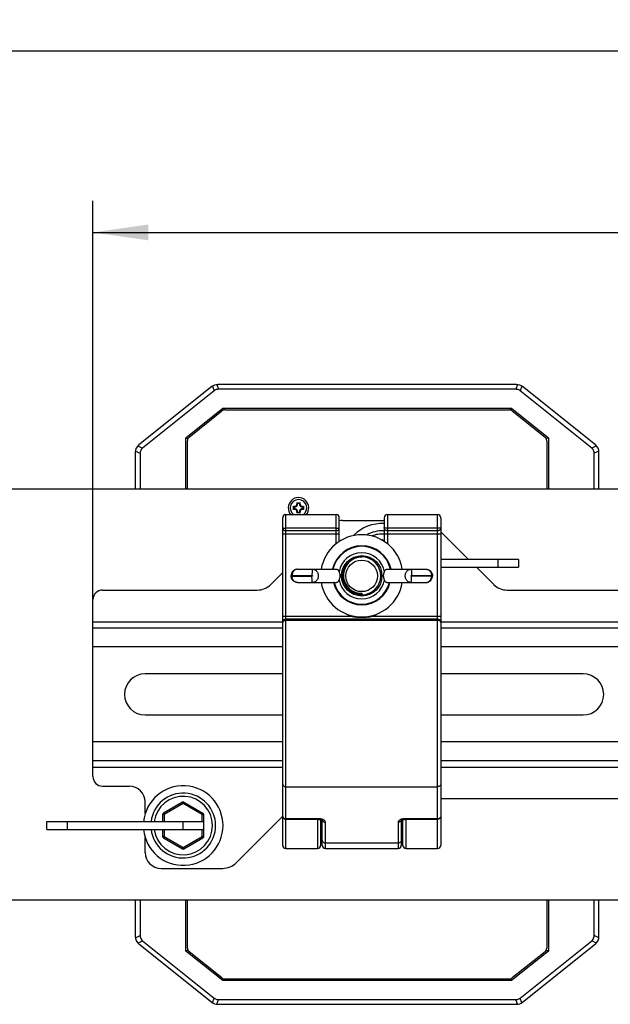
# Model space of a CAD drawing. Extents: x 0 to 420, y 0 to 297.
# Tile 22 of 75: x 152 to 190, y 31 to 93. Entities that reach past the tile are written whole.
import ezdxf

# ---------------------------------------------------------------- set-up
doc = ezdxf.new("R2010")
doc.units = 0
doc.header["$LTSCALE"] = 23.1
doc.layers.get('0').update_dxf_attribs({"linetype": 'CONTINUOUS'})
doc.layers.add('02___PRT_ALL_AXES', color=7, linetype='CONTINUOUS')
doc.layers.add('DIM_PILOTEES', color=7, linetype='CONTINUOUS')
doc.dimstyles.get("Standard").update_dxf_attribs({"dimtxt": 2.5, "dimasz": 2.5, "dimexe": 1.25, "dimexo": 0.625, "dimtad": 1, "dimcen": 2.5, "dimazin": 3, "dimtfac": 1, "dimtmove": 0, "dimatfit": 3})

# ---------------------------------------------------------------- blocks, each defined once
blk = doc.blocks.new('_FILLED')
at = {"color": 0, "linetype": 'BYBLOCK'}
blk.add_solid([(0, 0), (-1, 0.143), (-1, -0.143)], dxfattribs=at)
blk = doc.blocks.new('*D12')
at = {"layer": 'DIM_PILOTEES', "color": 2, "linetype": 'CONTINUOUS'}
for p, q in [((36.986, 55.047), (36.986, 93.484)), ((231.006, 53.807), (231.006, 93.484)), ((36.986, 91.484), (133.996, 91.484)), ((231.006, 91.484), (133.996, 91.484))]:
    blk.add_line(p, q, dxfattribs=at)
at = {"layer": 'DIM_PILOTEES', "color": 2, "linetype": 'CONTINUOUS', "xscale": 3.5, "yscale": 3.5, "zscale": 3.5, "rotation": 180}
blk.add_blockref('_FILLED', (36.986, 91.484), dxfattribs=at)
at = {"layer": 'DIM_PILOTEES', "color": 2, "linetype": 'CONTINUOUS', "xscale": 3.5, "yscale": 3.5, "zscale": 3.5}
blk.add_blockref('_FILLED', (231.006, 91.484), dxfattribs=at)
blk = doc.blocks.new('*D13')
at = {"layer": 'DIM_PILOTEES', "color": 2, "linetype": 'CONTINUOUS'}
for p, q in [((157.006, 53.807), (157.006, 82.028)), ((231.006, 53.807), (231.006, 82.028)), ((157.006, 80.028), (194.006, 80.028)), ((231.006, 80.028), (194.006, 80.028))]:
    blk.add_line(p, q, dxfattribs=at)
at = {"layer": 'DIM_PILOTEES', "color": 2, "linetype": 'CONTINUOUS', "xscale": 3.5, "yscale": 3.5, "zscale": 3.5, "rotation": 180}
blk.add_blockref('_FILLED', (157.006, 80.028), dxfattribs=at)
at = {"layer": 'DIM_PILOTEES', "color": 2, "linetype": 'CONTINUOUS', "xscale": 3.5, "yscale": 3.5, "zscale": 3.5}
blk.add_blockref('_FILLED', (231.006, 80.028), dxfattribs=at)

msp = doc.modelspace()

# ---------------------------------------------------------------- linework, layer by layer
at = {"color": 7, "linetype": 'CONTINUOUS'}
for p, q in [((164.836, 70.404), (164.941, 70.107)), ((183.796, 70.407), (164.897, 70.407)), ((183.857, 70.404), (183.752, 70.107)), ((164.522, 70.276), (159.912, 66.587)), ((164.676, 70.014), (160.146, 66.39)), ((164.571, 70.311), (164.676, 70.014)), ((183.752, 70.107), (164.941, 70.107)), ((184.122, 70.311), (184.017, 70.014)), ((188.547, 66.39), (184.017, 70.014)), ((188.781, 66.587), (184.171, 70.276)), ((162.886, 67.046), (165.213, 68.907)), ((163.099, 67.088), (165.166, 68.741)), ((165.213, 68.907), (183.48, 68.907)), ((165.254, 68.79), (165.213, 68.907)), ((165.353, 68.807), (183.34, 68.807)), ((183.439, 68.79), (183.48, 68.907)), ((183.48, 68.907), (185.806, 67.046)), ((183.527, 68.741), (185.594, 67.088)), ((162.886, 63.807), (162.886, 67.046)), ((162.886, 67.046), (163.016, 66.984)), ((162.986, 63.807), (162.986, 66.854)), ((185.677, 66.984), (185.806, 67.046)), ((185.706, 66.854), (185.706, 63.807)), ((185.806, 67.046), (185.806, 63.807)), ((159.686, 66.119), (159.686, 63.807)), ((159.692, 66.2), (159.986, 66.059)), ((159.851, 66.532), (160.146, 66.39)), ((159.986, 66.059), (159.986, 63.807)), ((188.842, 66.532), (188.547, 66.39)), ((189.001, 66.2), (188.706, 66.059)), ((188.706, 63.807), (188.706, 66.059)), ((189.006, 63.807), (189.006, 66.119)), ((34.606, 63.807), (233.406, 63.807)), ((169.904, 62.92), (170.109, 62.92)), ((169.693, 62.505), (169.693, 62.709)), ((169.7, 62.514), (169.693, 62.505)), ((169.706, 62.522), (169.7, 62.514)), ((169.735, 62.659), (169.735, 62.555)), ((169.913, 62.3), (169.904, 62.294)), ((170.109, 62.294), (169.904, 62.294)), ((169.922, 62.307), (169.913, 62.3)), ((170.058, 62.878), (169.955, 62.878)), ((169.955, 62.336), (170.058, 62.336)), ((170.278, 62.555), (170.278, 62.659)), ((170.32, 62.709), (170.32, 62.505)), ((169.006, 41.257), (169.006, 61.977)), ((169.206, 62.177), (172.386, 62.177)), ((169.206, 41.057), (169.206, 62.177)), ((172.386, 60.339), (172.386, 62.177)), ((172.586, 60.484), (172.586, 61.977)), ((172.796, 61.807), (175.426, 61.807)), ((175.426, 61.977), (175.426, 60.484)), ((175.626, 62.177), (178.806, 62.177)), ((175.626, 62.177), (175.626, 60.339)), ((178.806, 41.057), (178.806, 62.177)), ((179.006, 61.977), (179.006, 41.257)), ((172.386, 61.317), (169.206, 61.317)), ((172.386, 61.156), (169.206, 61.156)), ((178.806, 61.317), (175.626, 61.317)), ((178.806, 61.156), (175.626, 61.156)), ((179.006, 61.1), (180.755, 59.351)), ((169.006, 60.957), (172.586, 60.957)), ((175.331, 60.542), (175.349, 60.573)), ((175.426, 60.529), (175.349, 60.573)), ((175.426, 60.957), (179.006, 60.957)), ((173.89, 59.501), (174.006, 59.507)), ((183.919, 59.351), (179.006, 59.351)), ((182.619, 59.351), (182.619, 58.851)), ((183.919, 59.351), (183.919, 58.851)), ((169.936, 58.727), (172.412, 58.727)), ((175.601, 58.727), (178.077, 58.727)), ((179.006, 58.851), (183.919, 58.851)), ((181.255, 58.851), (182.348, 57.758)), ((168.25, 57.758), (169.006, 58.515)), ((169.536, 58.327), (170.857, 58.327)), ((169.536, 58.287), (169.536, 58.327)), ((169.536, 58.287), (170.857, 58.287)), ((169.597, 58.287), (169.597, 58.327)), ((172.588, 58.101), (172.573, 58.053)), ((175.44, 58.053), (175.425, 58.099)), ((177.156, 58.327), (178.477, 58.327)), ((178.477, 58.287), (177.156, 58.287)), ((178.416, 58.327), (178.416, 58.287)), ((178.477, 58.327), (178.477, 58.287)), ((157.606, 57.407), (167.402, 57.407)), ((169.936, 57.887), (172.412, 57.887)), ((172.187, 57.887), (172.186, 57.885)), ((172.186, 57.885), (172.188, 57.885)), ((172.188, 57.885), (172.189, 57.885)), ((172.189, 57.885), (172.191, 57.885)), ((172.191, 57.885), (172.193, 57.884)), ((172.2, 57.883), (172.202, 57.882)), ((172.202, 57.882), (172.204, 57.882)), ((172.204, 57.882), (172.205, 57.882)), ((172.205, 57.882), (172.206, 57.882)), ((172.205, 57.882), (172.205, 57.882)), ((172.206, 57.882), (172.207, 57.881)), ((172.207, 57.881), (172.208, 57.881)), ((172.208, 57.881), (172.209, 57.881)), ((172.209, 57.881), (172.21, 57.881)), ((172.21, 57.881), (172.211, 57.881)), ((172.21, 57.881), (172.21, 57.881)), ((172.211, 57.881), (172.212, 57.881)), ((172.212, 57.881), (172.213, 57.881)), ((172.212, 57.881), (172.212, 57.881)), ((172.213, 57.881), (172.214, 57.88)), ((172.213, 57.881), (172.213, 57.881)), ((172.214, 57.88), (172.215, 57.88)), ((172.214, 57.88), (172.214, 57.88)), ((172.215, 57.88), (172.216, 57.88)), ((172.215, 57.88), (172.215, 57.88)), ((172.216, 57.88), (172.217, 57.88)), ((172.216, 57.88), (172.216, 57.88)), ((172.217, 57.88), (172.218, 57.88)), ((172.217, 57.88), (172.217, 57.88)), ((172.217, 57.88), (172.217, 57.88)), ((172.218, 57.88), (172.219, 57.88)), ((172.218, 57.88), (172.218, 57.88)), ((172.219, 57.881), (172.22, 57.88)), ((172.219, 57.88), (172.22, 57.88)), ((172.219, 57.88), (172.219, 57.88)), ((172.219, 57.88), (172.219, 57.88)), ((172.262, 57.887), (172.22, 57.877)), ((172.22, 57.88), (172.224, 57.88)), ((172.22, 57.88), (172.22, 57.877)), ((175.601, 57.887), (178.077, 57.887)), ((175.751, 57.887), (175.793, 57.877)), ((175.789, 57.88), (175.793, 57.88)), ((175.793, 57.88), (175.794, 57.881)), ((175.793, 57.877), (175.793, 57.88)), ((175.803, 57.881), (175.804, 57.881)), ((175.812, 57.883), (175.821, 57.884)), ((175.826, 57.887), (175.827, 57.885)), ((183.196, 57.407), (204.817, 57.407)), ((157.006, 45.607), (157.006, 56.807)), ((174.006, 57.202), (174.006, 57.107)), ((169.006, 55.757), (173.264, 55.757)), ((178.806, 55.557), (169.206, 55.557)), ((178.806, 55.492), (169.206, 55.492)), ((173.264, 55.757), (173.291, 55.808)), ((174.749, 55.757), (174.722, 55.808)), ((174.749, 55.757), (179.006, 55.757)), ((157.006, 55.407), (169.006, 55.407)), ((169.006, 55.007), (157.006, 55.007)), ((179.006, 55.407), (209.006, 55.407)), ((209.006, 55.007), (179.006, 55.007)), ((169.006, 53.807), (157.006, 53.807)), ((209.006, 53.807), (179.006, 53.807)), ((169.006, 52.107), (160.306, 52.107)), ((188.006, 52.107), (179.006, 52.107)), ((160.306, 49.507), (169.006, 49.507)), ((179.006, 49.507), (188.006, 49.507)), ((169.006, 47.807), (157.006, 47.807)), ((209.006, 47.807), (179.006, 47.807)), ((169.006, 46.607), (157.006, 46.607)), ((157.006, 46.207), (169.006, 46.207)), ((209.006, 46.607), (179.006, 46.607)), ((179.006, 46.207), (209.006, 46.207)), ((157.606, 45.007), (159.314, 45.007)), ((169.206, 44.97), (178.806, 44.97)), ((160.314, 43.275), (160.314, 44.007)), ((162.664, 43.985), (161.464, 43.292)), ((162.714, 43.899), (161.514, 43.206)), ((162.714, 43.899), (162.664, 43.985)), ((162.714, 43.899), (162.764, 43.985)), ((163.91, 43.208), (162.714, 43.899)), ((162.764, 43.985), (163.964, 43.292)), ((209.006, 44.207), (179.006, 44.207)), ((161.514, 43.206), (161.414, 43.206)), ((161.414, 43.206), (161.414, 42.763)), ((161.514, 43.206), (161.464, 43.292)), ((161.514, 43.206), (161.514, 42.763)), ((163.91, 43.208), (163.96, 43.295)), ((163.91, 43.208), (164.01, 43.208)), ((163.91, 42.763), (163.91, 43.208)), ((164.01, 43.208), (164.014, 43.206)), ((164.01, 42.763), (164.01, 43.208)), ((164.014, 41.82), (164.014, 43.206)), ((169.01, 43.103), (166.065, 40.158)), ((154.094, 42.763), (164.01, 42.763)), ((154.094, 42.263), (154.094, 42.763)), ((155.394, 42.263), (155.394, 42.763)), ((162.714, 42.263), (162.714, 42.763)), ((171.306, 42.938), (169.206, 42.938)), ((171.306, 42.906), (169.206, 42.906)), ((171.206, 42.906), (171.206, 41.057)), ((171.306, 42.906), (171.306, 42.938)), ((171.406, 42.896), (171.406, 41.257)), ((171.506, 41.257), (171.506, 42.856)), ((171.51, 42.854), (171.51, 42.849)), ((171.706, 41.057), (171.706, 42.714)), ((176.306, 42.714), (176.306, 41.057)), ((176.503, 42.854), (176.503, 42.849)), ((176.506, 42.856), (176.506, 41.257)), ((176.606, 41.257), (176.606, 42.896)), ((178.806, 42.938), (176.706, 42.938)), ((176.706, 42.906), (176.706, 42.938)), ((178.806, 42.906), (176.706, 42.906)), ((176.806, 41.057), (176.806, 42.906)), ((154.094, 42.263), (164.01, 42.263)), ((160.314, 40.807), (160.314, 41.751)), ((161.414, 42.263), (161.414, 41.82)), ((161.514, 41.82), (161.414, 41.82)), ((161.514, 41.82), (161.464, 41.734)), ((161.464, 41.734), (162.664, 41.041)), ((161.514, 42.263), (161.514, 41.82)), ((161.514, 41.82), (162.714, 41.127)), ((162.714, 41.127), (163.91, 41.818)), ((162.764, 41.041), (163.964, 41.734)), ((163.91, 41.818), (163.91, 42.263)), ((163.91, 41.818), (164.01, 41.818)), ((163.91, 41.818), (163.96, 41.731)), ((164.01, 41.818), (164.01, 42.263)), ((164.01, 41.818), (164.014, 41.82)), ((171.406, 42.287), (171.506, 42.287)), ((176.506, 42.287), (176.606, 42.287)), ((162.714, 41.127), (162.664, 41.041)), ((162.714, 41.127), (162.764, 41.041)), ((171.706, 41.415), (176.306, 41.415)), ((169.206, 41.057), (171.206, 41.057)), ((171.706, 41.057), (176.306, 41.057)), ((176.806, 41.057), (178.806, 41.057)), ((161.314, 39.807), (165.217, 39.807)), ((64.778, 37.807), (203.235, 37.807)), ((159.686, 37.807), (159.686, 35.495)), ((159.986, 37.807), (159.986, 35.555)), ((162.886, 34.568), (162.886, 37.807)), ((162.986, 34.76), (162.986, 37.807)), ((185.706, 37.807), (185.706, 34.76)), ((185.806, 37.807), (185.806, 34.568)), ((188.706, 35.555), (188.706, 37.807)), ((189.006, 35.495), (189.006, 37.807)), ((159.692, 35.414), (159.986, 35.555)), ((189.001, 35.414), (188.706, 35.555)), ((159.851, 35.082), (160.146, 35.224)), ((159.912, 35.027), (164.522, 31.338)), ((160.146, 35.224), (164.676, 31.6)), ((184.017, 31.6), (188.547, 35.224)), ((184.171, 31.338), (188.781, 35.027)), ((188.842, 35.082), (188.547, 35.224)), ((163.016, 34.63), (162.886, 34.568)), ((165.213, 32.707), (162.886, 34.568)), ((165.166, 32.873), (163.099, 34.526)), ((185.806, 34.568), (183.48, 32.707)), ((185.594, 34.526), (183.527, 32.873)), ((185.806, 34.568), (185.677, 34.63)), ((165.254, 32.824), (165.213, 32.707)), ((183.48, 32.707), (165.213, 32.707)), ((183.34, 32.807), (165.353, 32.807)), ((183.48, 32.707), (183.439, 32.824)), ((164.571, 31.303), (164.676, 31.6)), ((164.836, 31.21), (164.941, 31.507)), ((164.897, 31.207), (183.796, 31.207)), ((164.941, 31.507), (183.752, 31.507)), ((183.857, 31.21), (183.752, 31.507)), ((184.122, 31.303), (184.017, 31.6))]:
    msp.add_line(p, q, dxfattribs=at)
for points in [[(164.941, 70.107), (164.892, 70.104), (164.845, 70.096), (164.8, 70.083), (164.757, 70.065), (164.715, 70.042), (164.676, 70.014)], [(184.017, 70.014), (183.978, 70.042), (183.936, 70.065), (183.893, 70.083), (183.848, 70.096), (183.801, 70.104), (183.752, 70.107)], [(160.146, 66.39), (160.097, 66.345), (160.058, 66.296), (160.027, 66.243), (160.005, 66.186), (159.991, 66.125), (159.986, 66.059)], [(188.706, 66.059), (188.701, 66.125), (188.688, 66.186), (188.666, 66.243), (188.635, 66.296), (188.596, 66.345), (188.547, 66.39)], [(169.922, 62.907), (169.913, 62.914), (169.904, 62.92)], [(169.938, 62.893), (169.93, 62.9), (169.922, 62.907)], [(170.074, 62.893), (170.083, 62.9), (170.091, 62.907)], [(170.091, 62.907), (170.1, 62.914), (170.109, 62.92)], [(169.706, 62.692), (169.7, 62.7), (169.693, 62.709)], [(169.72, 62.675), (169.713, 62.683), (169.706, 62.692)], [(169.72, 62.539), (169.713, 62.531), (169.706, 62.522)], [(169.735, 62.659), (169.728, 62.667), (169.72, 62.675)], [(169.735, 62.555), (169.728, 62.547), (169.72, 62.539)], [(169.938, 62.321), (169.93, 62.314), (169.922, 62.307)], [(169.955, 62.878), (169.947, 62.886), (169.938, 62.893)], [(169.955, 62.336), (169.947, 62.328), (169.938, 62.321)], [(170.058, 62.878), (170.066, 62.886), (170.074, 62.893)], [(170.058, 62.336), (170.066, 62.328), (170.074, 62.321)], [(170.074, 62.321), (170.083, 62.314), (170.091, 62.307)], [(170.091, 62.307), (170.1, 62.3), (170.109, 62.294)], [(170.278, 62.659), (170.285, 62.667), (170.293, 62.675)], [(170.278, 62.555), (170.285, 62.547), (170.293, 62.539)], [(170.293, 62.675), (170.3, 62.683), (170.307, 62.692)], [(170.293, 62.539), (170.3, 62.531), (170.307, 62.522)], [(170.307, 62.692), (170.313, 62.7), (170.32, 62.709)], [(170.307, 62.522), (170.313, 62.514), (170.32, 62.505)], [(169.006, 61.356), (169.009, 61.325), (169.016, 61.294), (169.028, 61.265), (169.045, 61.239), (169.065, 61.215), (169.089, 61.194), (169.116, 61.178), (169.145, 61.166), (169.175, 61.159), (169.206, 61.156)], [(169.006, 61.356), (169.009, 61.35), (169.016, 61.344), (169.028, 61.338), (169.044, 61.333), (169.065, 61.329), (169.089, 61.325), (169.116, 61.321), (169.145, 61.319), (169.175, 61.318), (169.206, 61.317)], [(172.386, 61.156), (172.418, 61.159), (172.448, 61.166), (172.477, 61.178), (172.504, 61.194), (172.528, 61.215), (172.548, 61.239), (172.565, 61.265), (172.577, 61.294), (172.584, 61.325), (172.586, 61.356)], [(172.386, 61.317), (172.418, 61.318), (172.448, 61.319), (172.477, 61.321), (172.504, 61.325), (172.528, 61.329), (172.548, 61.333), (172.565, 61.338), (172.577, 61.344), (172.584, 61.35), (172.586, 61.356)], [(175.626, 61.317), (175.595, 61.318), (175.565, 61.319), (175.536, 61.321), (175.509, 61.325), (175.485, 61.329), (175.464, 61.333), (175.448, 61.338), (175.436, 61.344), (175.429, 61.35), (175.426, 61.356)], [(175.626, 61.156), (175.595, 61.159), (175.565, 61.166), (175.536, 61.178), (175.509, 61.194), (175.485, 61.215), (175.465, 61.239), (175.448, 61.265), (175.436, 61.294), (175.429, 61.325), (175.426, 61.356)], [(179.006, 61.356), (179.004, 61.35), (178.997, 61.344), (178.985, 61.338), (178.968, 61.333), (178.948, 61.329), (178.924, 61.325), (178.897, 61.321), (178.868, 61.319), (178.838, 61.318), (178.806, 61.317)], [(179.006, 61.356), (179.004, 61.325), (178.997, 61.294), (178.985, 61.265), (178.968, 61.239), (178.948, 61.215), (178.924, 61.194), (178.897, 61.178), (178.868, 61.166), (178.838, 61.159), (178.806, 61.156)], [(174.006, 57.107), (173.889, 57.113), (173.771, 57.13), (173.655, 57.16), (173.541, 57.201), (173.432, 57.253), (173.33, 57.316), (173.236, 57.387), (173.15, 57.467), (173.072, 57.554), (173.004, 57.648), (172.944, 57.749), (172.894, 57.857), (172.855, 57.969), (172.827, 58.084), (172.811, 58.201), (172.807, 58.318), (172.813, 58.435), (172.831, 58.55), (172.86, 58.663), (172.9, 58.773), (172.951, 58.878), (173.012, 58.979), (173.082, 59.072), (173.161, 59.159), (173.248, 59.237), (173.343, 59.307), (173.444, 59.367), (173.551, 59.417), (173.662, 59.456), (173.775, 59.484), (173.89, 59.501)], [(174.006, 59.507), (173.884, 59.498), (173.763, 59.476), (173.644, 59.441), (173.529, 59.394), (173.419, 59.335), (173.316, 59.265), (173.223, 59.186), (173.138, 59.099), (173.064, 59.003), (173, 58.9), (172.947, 58.792), (172.905, 58.679), (172.876, 58.562), (172.858, 58.443), (172.854, 58.323), (172.861, 58.204), (172.882, 58.085), (172.914, 57.969), (172.959, 57.857), (173.015, 57.751), (173.08, 57.653), (173.155, 57.563), (173.239, 57.481), (173.332, 57.407), (173.434, 57.343), (173.542, 57.29), (173.655, 57.249), (173.772, 57.221), (173.889, 57.205), (174.006, 57.202)], [(169.936, 58.727), (169.895, 58.725), (169.854, 58.718), (169.813, 58.708), (169.774, 58.693), (169.737, 58.674), (169.701, 58.651), (169.668, 58.624), (169.638, 58.593), (169.611, 58.559), (169.587, 58.522), (169.568, 58.483), (169.553, 58.44), (169.542, 58.397), (169.537, 58.352), (169.536, 58.327)], [(169.936, 58.727), (169.898, 58.724), (169.861, 58.717), (169.824, 58.705), (169.789, 58.687), (169.756, 58.666), (169.725, 58.64), (169.696, 58.61), (169.671, 58.576), (169.649, 58.54), (169.631, 58.501), (169.616, 58.459), (169.606, 58.416), (169.599, 58.372), (169.597, 58.327)], [(170.893, 58.727), (170.889, 58.724), (170.884, 58.713), (170.879, 58.697), (170.875, 58.673), (170.871, 58.644), (170.868, 58.61), (170.864, 58.571), (170.862, 58.527), (170.86, 58.48), (170.858, 58.431), (170.857, 58.379), (170.857, 58.327)], [(170.893, 58.727), (170.934, 58.724), (170.975, 58.716), (171.014, 58.703), (171.052, 58.685), (171.087, 58.663), (171.121, 58.635), (171.151, 58.604), (171.178, 58.569), (171.202, 58.531), (171.222, 58.489), (171.238, 58.446), (171.249, 58.401), (171.256, 58.354), (171.258, 58.307), (171.256, 58.26), (171.249, 58.213), (171.238, 58.168), (171.222, 58.125), (171.202, 58.083), (171.178, 58.045), (171.151, 58.01), (171.121, 57.979), (171.087, 57.951), (171.052, 57.929), (171.014, 57.911), (170.975, 57.898), (170.934, 57.89), (170.893, 57.887)], [(172.412, 58.727), (172.434, 58.725), (172.455, 58.719), (172.473, 58.711), (172.49, 58.699), (172.505, 58.686), (172.518, 58.671), (172.53, 58.655), (172.541, 58.637), (172.55, 58.619), (172.559, 58.6), (172.566, 58.581), (172.573, 58.561)], [(172.573, 58.561), (172.588, 58.513), (172.597, 58.485), (172.606, 58.453), (172.613, 58.419), (172.619, 58.383), (172.623, 58.346), (172.624, 58.307)], [(175.389, 58.307), (175.389, 58.331), (175.391, 58.356), (175.394, 58.383), (175.398, 58.41), (175.404, 58.437), (175.41, 58.464), (175.418, 58.491), (175.426, 58.516), (175.433, 58.539), (175.44, 58.561)], [(175.44, 58.561), (175.446, 58.581), (175.454, 58.6), (175.462, 58.619), (175.472, 58.637), (175.482, 58.654), (175.494, 58.671), (175.508, 58.686), (175.523, 58.699), (175.54, 58.71), (175.558, 58.719), (175.579, 58.725), (175.601, 58.727)], [(177.12, 57.887), (177.079, 57.89), (177.038, 57.898), (176.999, 57.911), (176.961, 57.929), (176.926, 57.951), (176.892, 57.979), (176.862, 58.01), (176.835, 58.045), (176.811, 58.083), (176.791, 58.125), (176.775, 58.168), (176.764, 58.213), (176.757, 58.26), (176.755, 58.307), (176.757, 58.354), (176.764, 58.401), (176.775, 58.446), (176.791, 58.489), (176.811, 58.531), (176.835, 58.569), (176.862, 58.604), (176.892, 58.635), (176.926, 58.663), (176.961, 58.685), (176.999, 58.703), (177.038, 58.716), (177.079, 58.724), (177.12, 58.727)], [(177.12, 58.727), (177.124, 58.724), (177.129, 58.713), (177.134, 58.697), (177.138, 58.673), (177.142, 58.644), (177.145, 58.61), (177.149, 58.571), (177.151, 58.527), (177.153, 58.48), (177.155, 58.431), (177.156, 58.379), (177.156, 58.327)], [(178.077, 58.727), (178.118, 58.725), (178.159, 58.718), (178.2, 58.708), (178.239, 58.693), (178.276, 58.674), (178.312, 58.651), (178.345, 58.624), (178.375, 58.593), (178.402, 58.559), (178.426, 58.522), (178.445, 58.483), (178.46, 58.44), (178.471, 58.397), (178.476, 58.352), (178.477, 58.327)], [(178.077, 58.727), (178.115, 58.724), (178.152, 58.717), (178.189, 58.705), (178.224, 58.687), (178.257, 58.666), (178.288, 58.64), (178.317, 58.61), (178.342, 58.576), (178.364, 58.54), (178.382, 58.501), (178.397, 58.459), (178.407, 58.416), (178.414, 58.372), (178.416, 58.327)], [(169.936, 57.887), (169.895, 57.889), (169.854, 57.896), (169.813, 57.906), (169.774, 57.921), (169.737, 57.94), (169.701, 57.963), (169.668, 57.99), (169.638, 58.021), (169.611, 58.055), (169.587, 58.092), (169.568, 58.131), (169.553, 58.174), (169.542, 58.217), (169.537, 58.262), (169.536, 58.287)], [(169.936, 57.887), (169.898, 57.89), (169.861, 57.897), (169.824, 57.909), (169.789, 57.927), (169.756, 57.948), (169.725, 57.974), (169.696, 58.004), (169.671, 58.038), (169.649, 58.074), (169.631, 58.113), (169.616, 58.155), (169.606, 58.198), (169.599, 58.242), (169.597, 58.287)], [(170.857, 58.327), (170.86, 58.327), (170.863, 58.327), (170.866, 58.326), (170.869, 58.325), (170.872, 58.324), (170.875, 58.323), (170.877, 58.321), (170.88, 58.319), (170.882, 58.318), (170.883, 58.316), (170.884, 58.314), (170.885, 58.311), (170.886, 58.309), (170.886, 58.307), (170.886, 58.305), (170.885, 58.303), (170.884, 58.3), (170.883, 58.298), (170.882, 58.296), (170.88, 58.295), (170.877, 58.293), (170.875, 58.291), (170.872, 58.29), (170.869, 58.289), (170.866, 58.288), (170.863, 58.288), (170.86, 58.287), (170.857, 58.287)], [(170.893, 57.887), (170.889, 57.89), (170.884, 57.901), (170.879, 57.917), (170.875, 57.941), (170.871, 57.97), (170.868, 58.004), (170.864, 58.044), (170.862, 58.087), (170.86, 58.134), (170.858, 58.183), (170.857, 58.235), (170.857, 58.287)], [(172.573, 58.053), (172.565, 58.03), (172.556, 58.006), (172.545, 57.984), (172.532, 57.962), (172.518, 57.943), (172.502, 57.925), (172.483, 57.91), (172.462, 57.898), (172.438, 57.89), (172.412, 57.887)], [(172.624, 58.307), (172.623, 58.268), (172.619, 58.231), (172.613, 58.195), (172.606, 58.161), (172.597, 58.129), (172.588, 58.101)], [(175.425, 58.099), (175.42, 58.116), (175.415, 58.133), (175.41, 58.151), (175.405, 58.17), (175.401, 58.188), (175.398, 58.206), (175.395, 58.225), (175.392, 58.244), (175.39, 58.264), (175.389, 58.285), (175.389, 58.307)], [(175.601, 57.887), (175.579, 57.889), (175.558, 57.895), (175.54, 57.904), (175.523, 57.915), (175.508, 57.928), (175.495, 57.943), (175.483, 57.96), (175.472, 57.977), (175.462, 57.995), (175.454, 58.014), (175.446, 58.033), (175.44, 58.053)], [(177.12, 57.887), (177.124, 57.89), (177.129, 57.901), (177.134, 57.917), (177.138, 57.941), (177.142, 57.97), (177.145, 58.004), (177.149, 58.044), (177.151, 58.087), (177.153, 58.134), (177.155, 58.183), (177.156, 58.235), (177.156, 58.287)], [(177.156, 58.287), (177.153, 58.287), (177.15, 58.288), (177.147, 58.288), (177.144, 58.289), (177.141, 58.29), (177.138, 58.291), (177.136, 58.293), (177.133, 58.295), (177.131, 58.296), (177.13, 58.298), (177.129, 58.3), (177.128, 58.303), (177.127, 58.305), (177.127, 58.307), (177.127, 58.309), (177.128, 58.311), (177.129, 58.314), (177.13, 58.316), (177.131, 58.318), (177.133, 58.319), (177.136, 58.321), (177.138, 58.323), (177.141, 58.324), (177.144, 58.325), (177.147, 58.326), (177.15, 58.327), (177.153, 58.327), (177.156, 58.327)], [(178.077, 57.887), (178.115, 57.89), (178.152, 57.897), (178.189, 57.909), (178.224, 57.927), (178.257, 57.948), (178.288, 57.974), (178.317, 58.004), (178.342, 58.038), (178.364, 58.074), (178.382, 58.113), (178.397, 58.155), (178.407, 58.198), (178.414, 58.242), (178.416, 58.287)], [(178.077, 57.887), (178.118, 57.889), (178.159, 57.896), (178.2, 57.906), (178.239, 57.921), (178.276, 57.94), (178.312, 57.963), (178.345, 57.99), (178.375, 58.021), (178.402, 58.055), (178.426, 58.092), (178.445, 58.131), (178.46, 58.174), (178.471, 58.217), (178.476, 58.262), (178.477, 58.287)], [(172.193, 57.884), (172.196, 57.883), (172.2, 57.883)], [(175.793, 57.88), (175.794, 57.88), (175.794, 57.88), (175.794, 57.88), (175.795, 57.88), (175.795, 57.88), (175.796, 57.88), (175.796, 57.88), (175.797, 57.88), (175.797, 57.88), (175.797, 57.88), (175.798, 57.88), (175.799, 57.88), (175.799, 57.88), (175.8, 57.881), (175.8, 57.881), (175.801, 57.881), (175.802, 57.881), (175.802, 57.881), (175.803, 57.881)], [(175.804, 57.881), (175.804, 57.881), (175.805, 57.881), (175.806, 57.881), (175.807, 57.882), (175.808, 57.882), (175.809, 57.882), (175.81, 57.882), (175.812, 57.883)], [(175.821, 57.884), (175.822, 57.885), (175.824, 57.885), (175.826, 57.885), (175.827, 57.885)], [(175.827, 57.885), (175.828, 57.886), (175.832, 57.886), (175.837, 57.887), (175.841, 57.887), (175.842, 57.887)], [(169.006, 55.357), (169.009, 55.378), (169.016, 55.398), (169.028, 55.418), (169.045, 55.436), (169.065, 55.452), (169.089, 55.466), (169.116, 55.477), (169.145, 55.485), (169.175, 55.49), (169.206, 55.492)], [(174.749, 55.757), (174.717, 55.749), (174.684, 55.741), (174.649, 55.733), (174.612, 55.726), (174.573, 55.718), (174.532, 55.711), (174.488, 55.703), (174.441, 55.696), (174.391, 55.69), (174.339, 55.684), (174.284, 55.679), (174.228, 55.674), (174.17, 55.671), (174.111, 55.668), (174.051, 55.667), (173.991, 55.667), (173.931, 55.668), (173.873, 55.67), (173.815, 55.672), (173.758, 55.676), (173.703, 55.681), (173.651, 55.687), (173.601, 55.693), (173.553, 55.699), (173.509, 55.706), (173.467, 55.713), (173.428, 55.72), (173.391, 55.727), (173.357, 55.735), (173.324, 55.742), (173.294, 55.749), (173.264, 55.757)], [(179.006, 55.357), (179.004, 55.378), (178.997, 55.398), (178.985, 55.418), (178.968, 55.436), (178.948, 55.452), (178.924, 55.466), (178.897, 55.477), (178.868, 55.485), (178.838, 55.49), (178.806, 55.492)], [(169.006, 45.139), (169.01, 45.106), (169.022, 45.074), (169.04, 45.045), (169.065, 45.02), (169.095, 44.999), (169.13, 44.983), (169.167, 44.974), (169.206, 44.97)], [(179.006, 45.139), (179.003, 45.106), (178.991, 45.074), (178.973, 45.045), (178.948, 45.02), (178.918, 44.999), (178.883, 44.983), (178.846, 44.974), (178.806, 44.97)], [(164.01, 43.208), (164.009, 43.225), (164.004, 43.242), (163.997, 43.258), (163.987, 43.272), (163.975, 43.285), (163.96, 43.295)], [(169.006, 43.106), (169.009, 43.08), (169.016, 43.054), (169.028, 43.03), (169.045, 43.007), (169.065, 42.987), (169.089, 42.97), (169.116, 42.956), (169.145, 42.946), (169.175, 42.94), (169.206, 42.938)], [(169.006, 43.106), (169.009, 43.073), (169.018, 43.041), (169.031, 43.01), (169.05, 42.982), (169.074, 42.957), (169.102, 42.936), (169.134, 42.92), (169.168, 42.91), (169.206, 42.906)], [(179.006, 43.106), (179.004, 43.073), (178.995, 43.041), (178.982, 43.01), (178.963, 42.982), (178.939, 42.957), (178.911, 42.936), (178.879, 42.92), (178.845, 42.91), (178.806, 42.906)], [(179.006, 43.106), (179.004, 43.08), (178.997, 43.054), (178.985, 43.03), (178.968, 43.007), (178.948, 42.987), (178.924, 42.97), (178.897, 42.956), (178.868, 42.946), (178.838, 42.94), (178.806, 42.938)], [(171.367, 42.935), (171.346, 42.937), (171.326, 42.938), (171.306, 42.938)], [(171.306, 42.906), (171.335, 42.905), (171.369, 42.902), (171.4, 42.897), (171.428, 42.891), (171.453, 42.883), (171.474, 42.875), (171.491, 42.866), (171.504, 42.858)], [(171.482, 42.915), (171.458, 42.921), (171.434, 42.926), (171.411, 42.93), (171.388, 42.933), (171.367, 42.935)], [(171.706, 42.714), (171.703, 42.741), (171.696, 42.766), (171.683, 42.789), (171.667, 42.81), (171.649, 42.83), (171.628, 42.847), (171.605, 42.863), (171.582, 42.876), (171.557, 42.888), (171.532, 42.899), (171.507, 42.908), (171.482, 42.915)], [(171.504, 42.858), (171.512, 42.852), (171.515, 42.85)], [(171.51, 42.849), (171.522, 42.818), (171.54, 42.789), (171.565, 42.763), (171.595, 42.742), (171.63, 42.727), (171.667, 42.717), (171.706, 42.714)], [(176.531, 42.915), (176.506, 42.908), (176.481, 42.899), (176.456, 42.888), (176.431, 42.876), (176.408, 42.863), (176.385, 42.847), (176.364, 42.83), (176.346, 42.81), (176.33, 42.789), (176.317, 42.766), (176.31, 42.741), (176.306, 42.714)], [(176.503, 42.849), (176.491, 42.818), (176.473, 42.789), (176.448, 42.763), (176.418, 42.742), (176.383, 42.727), (176.346, 42.717), (176.306, 42.714)], [(176.5, 42.852), (176.499, 42.85), (176.498, 42.849), (176.501, 42.852)], [(176.501, 42.852), (176.509, 42.858), (176.522, 42.866), (176.54, 42.875), (176.562, 42.884), (176.587, 42.891), (176.616, 42.898), (176.647, 42.903), (176.682, 42.905), (176.706, 42.906)], [(176.646, 42.935), (176.625, 42.933), (176.602, 42.93), (176.579, 42.926), (176.555, 42.921), (176.531, 42.915)], [(176.706, 42.938), (176.687, 42.938), (176.667, 42.937), (176.646, 42.935)], [(163.96, 41.731), (163.975, 41.741), (163.987, 41.754), (163.997, 41.768), (164.004, 41.784), (164.009, 41.801), (164.01, 41.818)], [(171.506, 41.583), (171.51, 41.55), (171.522, 41.519), (171.54, 41.489), (171.565, 41.464), (171.595, 41.443), (171.63, 41.428), (171.667, 41.418), (171.706, 41.415)], [(176.506, 41.583), (176.503, 41.55), (176.491, 41.519), (176.473, 41.489), (176.448, 41.464), (176.418, 41.443), (176.383, 41.428), (176.346, 41.418), (176.306, 41.415)], [(159.986, 35.555), (159.991, 35.489), (160.005, 35.428), (160.027, 35.371), (160.058, 35.318), (160.097, 35.269), (160.146, 35.224)], [(188.547, 35.224), (188.596, 35.269), (188.635, 35.318), (188.666, 35.371), (188.688, 35.428), (188.701, 35.489), (188.706, 35.555)], [(164.676, 31.6), (164.715, 31.572), (164.757, 31.549), (164.8, 31.531), (164.845, 31.518), (164.892, 31.51), (164.941, 31.507)], [(183.752, 31.507), (183.801, 31.51), (183.848, 31.518), (183.893, 31.531), (183.936, 31.549), (183.978, 31.572), (184.017, 31.6)]]:
    msp.add_lwpolyline(points, dxfattribs=at)
msp.add_circle((174.006, 58.307), 1, dxfattribs=at)
for centre, radius, start, end in [((164.897, 69.807), 0.6, 90, 128.65981), ((183.796, 69.807), 0.6, 51.34019, 90), ((165.353, 68.507), 0.3, 90, 128.65981), ((183.34, 68.507), 0.3, 51.34019, 90), ((163.286, 66.854), 0.3, 128.65981, 180), ((185.406, 66.854), 0.3, 0, 51.34019), ((160.286, 66.119), 0.6, 128.65981, 180), ((188.406, 66.119), 0.6, 0, 51.34019), ((170.006, 62.607), 0.65, 318.29264, 221.7075), ((170.006, 62.607), 0.52, 304.11354, 235.88646), ((169.746, 62.867), 0.167, 251.30248, 18.69752), ((170.266, 62.867), 0.167, 161.30248, 288.69752), ((169.746, 62.347), 0.167, 341.30248, 108.69752), ((169.746, 62.867), 0.209, 266.91266, 3.08734), ((169.746, 62.347), 0.209, 356.91266, 93.08734), ((170.266, 62.867), 0.209, 176.91266, 273.08734), ((170.266, 62.347), 0.209, 86.91266, 183.08734), ((170.266, 62.347), 0.167, 71.30248, 198.69752), ((169.206, 61.977), 0.2, 90, 180), ((172.386, 61.977), 0.2, 0, 90), ((172.796, 60.607), 1.2, 90, 100.08646), ((175.626, 61.977), 0.2, 90, 180), ((178.806, 61.977), 0.2, 0, 90), ((175.299, 59.101), 2.518, 87.09717, 135.84902), ((175.299, 59.101), 2.05, 86.43317, 119.2446), ((175.299, 59.101), 1.85, 86.04645, 110.98639), ((175.299, 60.487), 0.1, 60, 109.26934), ((174.006, 58.307), 1.868, 12.99556, 167.00444), ((174.006, 58.307), 1.456, 10.03117, 169.96883), ((174.006, 58.307), 1.2, 270, 90), ((174.006, 58.307), 1.456, 190.03117, 349.96883), ((157.606, 56.807), 0.6, 90, 180), ((167.402, 58.607), 1.2, 270, 315), ((174.006, 58.307), 1.837, 193.53722, 346.4632), ((174.006, 58.307), 1.794, 193.53722, 346.46278), ((183.196, 58.607), 1.2, 225, 270), ((169.206, 55.357), 0.2, 90, 180), ((174.006, 57.197), 1.62, 233.80751, 242.73396), ((174.006, 57.197), 1.62, 297.26604, 306.19272), ((178.806, 55.357), 0.2, 0, 90), ((160.306, 50.807), 1.3, 90, 270), ((188.006, 50.807), 1.3, 270, 90), ((157.606, 45.607), 0.6, 180, 270), ((159.314, 44.007), 1, 0, 90), ((162.714, 42.513), 2.518, 185.69909, 174.30091), ((162.714, 42.513), 2.05, 187.00904, 172.99096), ((162.714, 42.513), 1.85, 187.76801, 172.23199), ((162.714, 43.899), 0.1, 60, 120), ((161.514, 43.206), 0.1, 120, 180), ((163.914, 43.206), 0.1, 0, 60), ((161.514, 41.82), 0.1, 180, 240), ((163.914, 41.82), 0.1, 300, 360), ((169.206, 41.257), 0.2, 180, 270), ((171.206, 41.257), 0.2, 270, 360), ((171.706, 41.257), 0.2, 180, 270), ((176.306, 41.257), 0.2, 270, 360), ((176.806, 41.257), 0.2, 180, 270), ((178.806, 41.257), 0.2, 270, 360), ((161.314, 40.807), 1, 180, 270), ((162.714, 41.127), 0.1, 240, 300), ((165.217, 41.007), 1.2, 270, 315), ((160.286, 35.495), 0.6, 180, 231.34019), ((188.406, 35.495), 0.6, 308.65981, 360), ((163.286, 34.76), 0.3, 180, 231.34019), ((185.406, 34.76), 0.3, 308.65981, 360), ((165.353, 33.107), 0.3, 231.34019, 270), ((183.34, 33.107), 0.3, 270, 308.65981), ((164.897, 31.807), 0.6, 231.34019, 270), ((183.796, 31.807), 0.6, 270, 308.65981)]:
    msp.add_arc(centre, radius, start, end, dxfattribs=at)
at = {"layer": '02___PRT_ALL_AXES', "color": 7, "linetype": 'CONTINUOUS'}
msp.add_circle((174.006, 58.307), 1.277, dxfattribs=at)
for radius, start, end in [(2.6, 9.29892, 170.70108), (1.9, 12.77193, 167.22807), (2.6, 189.29892, 350.70108)]:
    msp.add_arc((174.006, 58.307), radius, start, end, dxfattribs=at)

# ---------------------------------------------------------------- dimensions: what is measured, and where the dimension line sits
at = {"layer": 'DIM_PILOTEES', "color": 2, "linetype": 'CONTINUOUS'}
for base, p2, picture, middle in [((36.986, 91.484), (36.986, 55.047), '*D12', (125.843, 91.484)), ((157.006, 80.028), (157.006, 53.807), '*D13', (195.041, 80.028))]:
    dim = msp.add_linear_dim(base=base, p1=(231.006, 53.807), p2=p2, angle=180, dimstyle='Standard', dxfattribs=at)
    dim.commit()
    dim.dimension.update_dxf_attribs({"geometry": picture, "text_midpoint": middle, "dimtype": 128})

doc.saveas('drawing.dxf')
